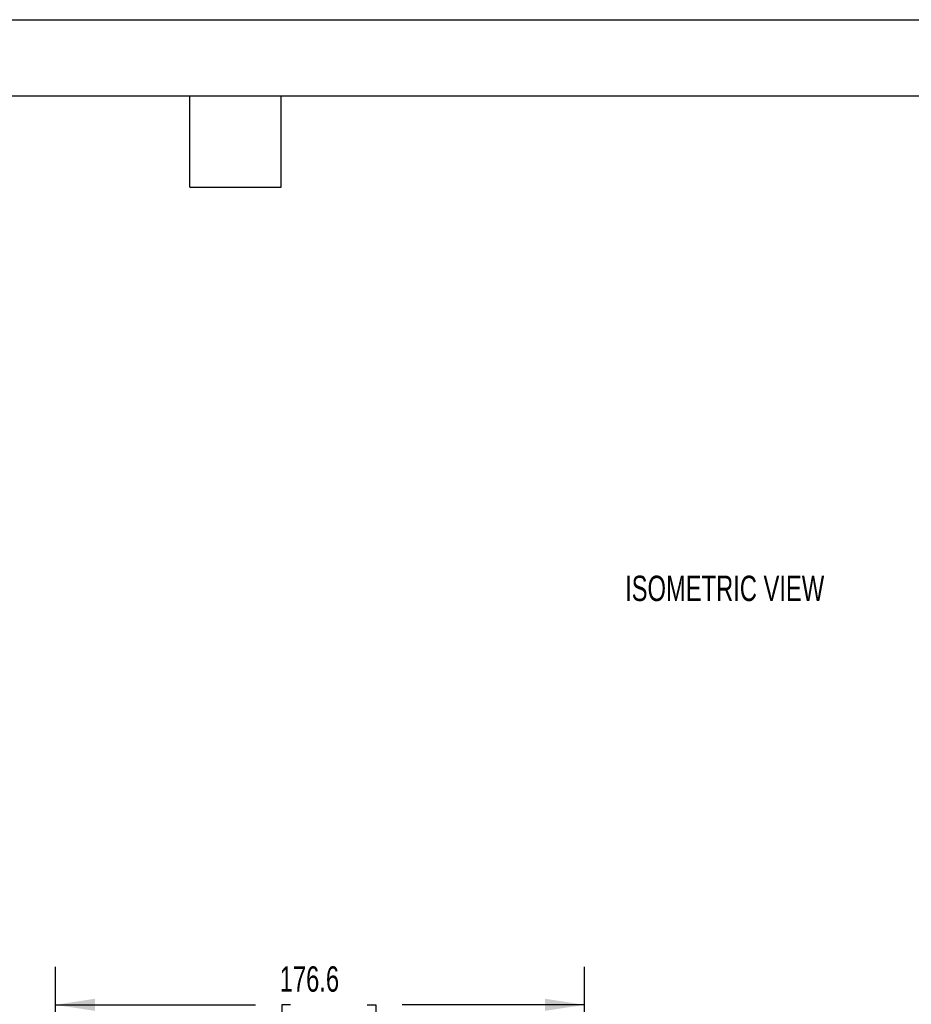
# Model space of a CAD drawing. Header units: millimetres. Extents: x 0 to 1118, y 0 to 864.
# Tile 9 of 11: x 487 to 784, y 535 to 864. Entities that reach past the tile are written whole.
import ezdxf

# ---------------------------------------------------------------- set-up
doc = ezdxf.new("R2010")
doc.units = ezdxf.units.MM
doc.header["$LTSCALE"] = 4
doc.layers.add('DIMENSIONS', color=140, linetype='Continuous', lineweight=25)
doc.layers.add('TEXT', color=140, linetype='Continuous', lineweight=25)
doc.styles.add('SLDTEXTSTYLE0', font='TXT', dxfattribs={"width": 0.7})
doc.dimstyles.new('SLDDIMSTYLE0', dxfattribs={"dimtxt": 8.632031, "dimasz": 13.208, "dimexe": 0, "dimexo": 0.0625, "dimgap": 2.158008, "dimtad": 0, "dimtih": 1, "dimtoh": 1, "dimdec": 1, "dimrnd": 1e-09, "dimzin": 12, "dimdsep": 46, "dimtxsty": 'SLDTEXTSTYLE0', "dimsah": 1, "dimcen": 0.09, "dimadec": 0, "dimazin": 3, "dimtfac": 1, "dimtdec": 1, "dimtofl": 0, "dimtmove": 0, "dimatfit": 3, "dimfxl": 0, "dimfrac": 2, "dimtolj": 1, "dimtzin": 12, "dimarcsym": 0})

# ---------------------------------------------------------------- blocks, each defined once
blk = doc.blocks.new('_D_4')
at = {"layer": 'DIMENSIONS'}
for p, q in [((498.66, 495.56), (498.66, 547.52)), ((675.26, 502.44), (675.26, 547.52)), ((498.66, 534.82), (565.42, 534.82)), ((577.11, 534.82), (574.21, 534.82)), ((574.21, 534.82), (574.21, 521.1)), ((602.76, 534.82), (605.66, 534.82)), ((605.66, 534.82), (605.66, 521.1)), ((675.26, 534.82), (614.46, 534.82)), ((574.21, 521.1), (577.11, 521.1)), ((605.66, 521.1), (602.76, 521.1))]:
    blk.add_line(p, q, dxfattribs=at)
for points in [[(498.66, 534.82), (511.86, 532.79), (511.86, 536.85)], [(675.26, 534.82), (662.05, 536.85), (662.05, 532.79)]]:
    blk.add_solid(points, dxfattribs=at)
at = {"layer": 'DIMENSIONS', "char_height": 8.467, "attachment_point": 1, "style": 'SLDTEXTSTYLE0'}
for s, insert in [('176.6', (573.52, 547.67)), ('6.95', (577.11, 532.01))]:
    blk.add_mtext(s, dxfattribs=dict(at, insert=insert))

msp = doc.modelspace()

# ---------------------------------------------------------------- linework, layer by layer
at = {"color": 7, "linetype": 'Continuous'}
msp.add_line((0.01, 863.61), (1117.61, 863.61), dxfattribs=at)
at = {"layer": 'TEXT'}
for p, q in [((25.4, 838.2), (1092.2, 838.2)), ((543.56, 807.72), (543.56, 838.2)), ((574.04, 807.72), (574.04, 838.2)), ((543.56, 807.72), (574.04, 807.72))]:
    msp.add_line(p, q, dxfattribs=at)

# ---------------------------------------------------------------- texts
at = {"layer": 'DIMENSIONS', "insert": (688.85, 678.05), "char_height": 8.4667, "attachment_point": 1, "style": 'SLDTEXTSTYLE0'}
msp.add_mtext('ISOMETRIC VIEW', dxfattribs=at)

# ---------------------------------------------------------------- dimensions: what is measured, and where the dimension line sits
at = {"layer": 'DIMENSIONS'}
dim = msp.add_linear_dim(base=(675.26, 534.82), p1=(498.66, 490.48), p2=(675.26, 497.36), angle=0, dimstyle='SLDDIMSTYLE0', dxfattribs=at)
dim.commit()
dim.dimension.update_dxf_attribs({"geometry": '_D_4', "text_midpoint": (589.94, 534.82), "dimtype": 160})

doc.saveas('drawing.dxf')
